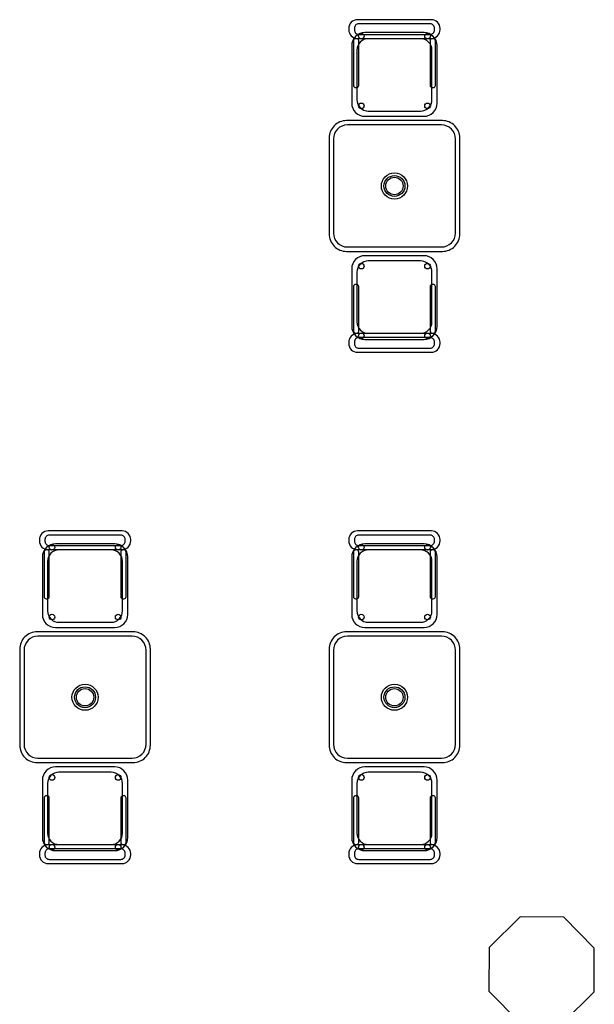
# Model space of a CAD drawing. Header units: metres. Extents: x 2232.4 to 2275.2, y 411.9 to 437.5.
# Tile 12 of 19: x 2265.2 to 2268.5, y 425.1 to 430.8. Entities that reach past the tile are written whole.
import ezdxf

# ---------------------------------------------------------------- set-up
doc = ezdxf.new("R2010")
doc.units = ezdxf.units.M
for name, color, linetype in [('CL', 40, 'Continuous'), ('RP_CHAIRS', 7, 'Continuous'), ('RP_TABLES', 7, 'Continuous')]:
    doc.layers.add(name, color=color, linetype=linetype)

# ---------------------------------------------------------------- blocks, each defined once
blk = doc.blocks.new('RP_MODERN_TABLE_2')
at = {"color": 0}
for points in [[(-0.275, -0.375), (0.275, -0.375, 0.414214), (0.375, -0.275), (0.375, 0.275, 0.414214), (0.275, 0.375), (-0.275, 0.375, 0.414214), (-0.375, 0.275), (-0.375, -0.275, 0.414214)], [(-0.27, -0.35), (0.27, -0.35, 0.414214), (0.35, -0.27), (0.35, 0.27, 0.414214), (0.27, 0.35), (-0.27, 0.35, 0.414214), (-0.35, 0.27), (-0.35, -0.27, 0.414214)]]:
    blk.add_lwpolyline(points, format="xyb", close=True, dxfattribs=at)
for radius in [0.075, 0.06, 0.05]:
    blk.add_circle((0, 0), radius, dxfattribs=at)
blk = doc.blocks.new('RP_MODERN_CHAIR')
at = {"color": 0}
for points in [[(-0.212, 0.172), (0.212, 0.172, 0.414214), (0.262, 0.222), (0.262, 0.229, 0.414214), (0.212, 0.279), (-0.212, 0.279, 0.414214), (-0.262, 0.229), (-0.262, 0.222, 0.414214)], [(-0.205, 0.195), (0.205, 0.195, 0.414214), (0.23, 0.22), (0.23, 0.23, 0.414214), (0.205, 0.255), (-0.205, 0.255, 0.414214), (-0.23, 0.23), (-0.23, 0.22, 0.414214)], [(-0.17, -0.275), (0.17, -0.275, 0.414214), (0.245, -0.2), (0.245, 0.13, 0.414214), (0.17, 0.205), (-0.17, 0.205, 0.414214), (-0.245, 0.13), (-0.245, -0.2, 0.414214)], [(-0.223, -0.11), (-0.217, -0.11, 0.414214), (-0.205, -0.098), (-0.205, 0.158, 0.414214), (-0.217, 0.17), (-0.223, 0.17, 0.414214), (-0.235, 0.158), (-0.235, -0.098, 0.414214)], [(-0.15, -0.245), (0.15, -0.245, 0.414214), (0.215, -0.18), (0.215, 0.105, 0.414214), (0.15, 0.17), (-0.15, 0.17, 0.414214), (-0.215, 0.105), (-0.215, -0.18, 0.414214)], [(0.217, -0.11), (0.223, -0.11, 0.414214), (0.235, -0.098), (0.235, 0.158, 0.414214), (0.223, 0.17), (0.217, 0.17, 0.414214), (0.205, 0.158), (0.205, -0.098, 0.414214)]]:
    blk.add_lwpolyline(points, format="xyb", close=True, dxfattribs=at)
for centre in [(-0.19, 0.185), (0.19, 0.185), (-0.19, -0.215), (0.19, -0.215)]:
    blk.add_circle(centre, 0.016, dxfattribs=at)

msp = doc.modelspace()

# ---------------------------------------------------------------- linework, layer by layer
at = {"layer": 'CL'}
msp.add_lwpolyline([(2268.5117, 425.4285), (2268.3359, 425.6062), (2268.0859, 425.6075), (2267.9081, 425.4317), (2267.9068, 425.1817), (2268.0826, 425.004), (2268.3326, 425.0026), (2268.5103, 425.1785)], close=True, dxfattribs=at)

# ---------------------------------------------------------------- block references
at = {"layer": 'RP_CHAIRS'}
for p in [(2267.365, 430.476), (2265.59, 427.543), (2267.365, 427.543)]:
    msp.add_blockref('RP_MODERN_CHAIR', p, dxfattribs=at)
at = {"layer": 'RP_CHAIRS', "rotation": 180}
for p in [(2267.365, 429.126), (2265.59, 426.193), (2267.365, 426.193)]:
    msp.add_blockref('RP_MODERN_CHAIR', p, dxfattribs=at)
at = {"layer": 'RP_TABLES', "rotation": 90}
for p in [(2267.365, 429.801), (2265.59, 426.868), (2267.365, 426.868)]:
    msp.add_blockref('RP_MODERN_TABLE_2', p, dxfattribs=at)

doc.saveas('drawing.dxf')
